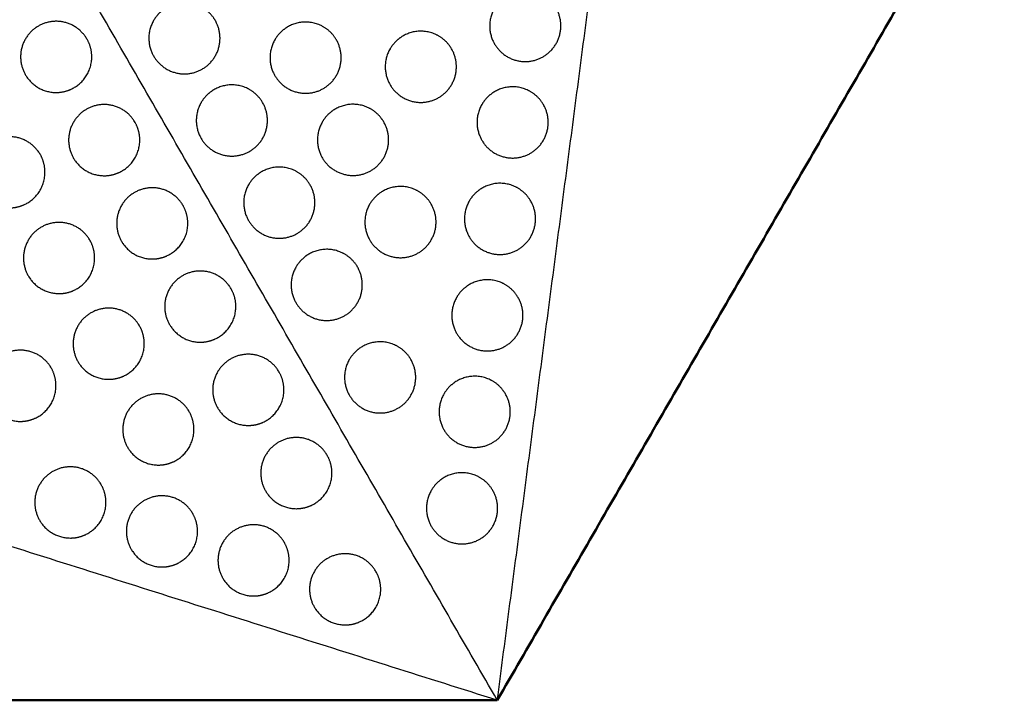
# Model space of a CAD drawing. Header units: millimetres. Extents: x -125 to 375, y 0 to 433.
# Tile 20 of 33: x 210 to 293, y 0 to 57. Entities that reach past the tile are written whole.
import ezdxf

# ---------------------------------------------------------------- set-up
doc = ezdxf.new("R2010")
doc.units = ezdxf.units.MM
doc.layers.add('Make2D$Visible$Curves', color=7, linetype='Continuous', true_color=0x000000)
doc.layers.add('Make2D$Visible$SceneSilhouetteCurves', color=7, linetype='Continuous', lineweight=50, true_color=0x000000)

msp = doc.modelspace()

# ---------------------------------------------------------------- linework, layer by layer
at = {"layer": 'Make2D$Visible$Curves', "color": 18, "lineweight": -3, "true_color": 0x000000}
for points in [[(250, 0), (187.5, 108.253), (125, 216.506)], [(250, 0), (257.61, 58.032), (265.22, 116.065)], [(250, 0), (179.063, 22.426), (108.125, 44.852)]]:
    msp.add_open_spline(points, degree=2, dxfattribs=at)
at = {"layer": 'Make2D$Visible$Curves', "color": 18, "true_color": 0x000000}
for points in [[(375, 216.506), (312.5, 108.253), (250, 0)], [(250, 0), (125, 0), (0, 0)]]:
    msp.add_open_spline(points, degree=2, dxfattribs=at)
at = {"layer": 'Make2D$Visible$Curves', "color": 18, "lineweight": -3, "true_color": 0x000000}
for points, weights, knots in [([(249.761, 58.331), (250.163, 59.027), (250.859, 59.429), (252.359, 60.295), (253.859, 59.429), (254.555, 59.027), (254.957, 58.331), (256.457, 55.733), (253.859, 54.233), (251.261, 52.733), (249.761, 55.331), (248.895, 56.831), (249.761, 58.331)], [0.868347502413, 0.900099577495, 1, 0.807007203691, 0.868347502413, 0.900099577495, 1, 0.707106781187, 1, 0.707106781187, 1, 0.807007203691, 0.868347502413], [16.048112, 16.048112, 16.048112, 18.106736, 18.106736, 21.596537, 21.596537, 23.206626, 23.206626, 29.242204, 29.242204, 35.277783, 35.277783, 39.254738, 39.254738, 39.254738]), ([(221.022, 57.292), (221.424, 57.988), (222.12, 58.39), (223.62, 59.256), (225.12, 58.39), (225.816, 57.988), (226.218, 57.292), (227.718, 54.694), (225.12, 53.194), (222.522, 51.694), (221.022, 54.292), (220.156, 55.792), (221.022, 57.292)], [0.868347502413, 0.900099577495, 1, 0.807007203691, 0.868347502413, 0.900099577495, 1, 0.707106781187, 1, 0.707106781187, 1, 0.807007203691, 0.868347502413], [16.048112, 16.048112, 16.048112, 18.106736, 18.106736, 21.596537, 21.596537, 23.206626, 23.206626, 29.242204, 29.242204, 35.277783, 35.277783, 39.254738, 39.254738, 39.254738]), ([(212.806, 51.223), (211.074, 51.223), (210.208, 52.723), (208.708, 55.321), (211.306, 56.821), (213.904, 58.321), (215.404, 55.723), (215.806, 55.026), (215.806, 54.223), (215.806, 52.491), (214.306, 51.625), (213.609, 51.223), (212.806, 51.223)], [0.868347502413, 0.807007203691, 1, 0.707106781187, 1, 0.707106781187, 1, 0.900099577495, 0.868347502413, 0.807007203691, 1, 0.900099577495, 0.868347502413], [5.529659, 5.529659, 5.529659, 9.49499, 9.49499, 15.512927, 15.512927, 21.530864, 21.530864, 23.139763, 23.139763, 26.616816, 26.616816, 28.669422, 28.669422, 28.669422]), ([(231.238, 55.657), (231.64, 56.354), (232.336, 56.756), (233.836, 57.622), (235.336, 56.756), (236.032, 56.354), (236.434, 55.657), (237.934, 53.059), (235.336, 51.559), (232.738, 50.059), (231.238, 52.657), (230.372, 54.157), (231.238, 55.657)], [0.868347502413, 0.900099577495, 1, 0.807007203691, 0.868347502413, 0.900099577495, 1, 0.707106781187, 1, 0.707106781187, 1, 0.807007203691, 0.868347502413], [16.048112, 16.048112, 16.048112, 18.106736, 18.106736, 21.596537, 21.596537, 23.206626, 23.206626, 29.242204, 29.242204, 35.277783, 35.277783, 39.254738, 39.254738, 39.254738]), ([(240.954, 54.889), (241.356, 55.585), (242.052, 55.987), (243.552, 56.853), (245.052, 55.987), (245.748, 55.585), (246.15, 54.889), (247.65, 52.291), (245.052, 50.791), (242.454, 49.291), (240.954, 51.889), (240.088, 53.389), (240.954, 54.889)], [0.868347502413, 0.900099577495, 1, 0.807007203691, 0.868347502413, 0.900099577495, 1, 0.707106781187, 1, 0.707106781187, 1, 0.807007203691, 0.868347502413], [16.048112, 16.048112, 16.048112, 18.106736, 18.106736, 21.596537, 21.596537, 23.206626, 23.206626, 29.242204, 29.242204, 35.277783, 35.277783, 39.254738, 39.254738, 39.254738]), ([(225.022, 50.364), (225.424, 51.06), (226.12, 51.462), (227.62, 52.328), (229.12, 51.462), (229.816, 51.06), (230.218, 50.364), (231.718, 47.766), (229.12, 46.266), (226.522, 44.766), (225.022, 47.364), (224.156, 48.864), (225.022, 50.364)], [0.868347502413, 0.900099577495, 1, 0.807007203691, 0.868347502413, 0.900099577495, 1, 0.707106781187, 1, 0.707106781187, 1, 0.807007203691, 0.868347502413], [16.048112, 16.048112, 16.048112, 18.106736, 18.106736, 21.596537, 21.596537, 23.206626, 23.206626, 29.242204, 29.242204, 35.277783, 35.277783, 39.254738, 39.254738, 39.254738]), ([(248.695, 50.201), (249.097, 50.897), (249.793, 51.299), (251.293, 52.165), (252.793, 51.299), (253.489, 50.897), (253.891, 50.201), (255.391, 47.603), (252.793, 46.103), (250.195, 44.603), (248.695, 47.201), (247.829, 48.701), (248.695, 50.201)], [0.868347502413, 0.900099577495, 1, 0.807007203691, 0.868347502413, 0.900099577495, 1, 0.707106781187, 1, 0.707106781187, 1, 0.807007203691, 0.868347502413], [16.048112, 16.048112, 16.048112, 18.106736, 18.106736, 21.596537, 21.596537, 23.206626, 23.206626, 29.242204, 29.242204, 35.277783, 35.277783, 39.254738, 39.254738, 39.254738]), ([(216.856, 44.208), (215.124, 44.208), (214.258, 45.708), (212.758, 48.306), (215.356, 49.806), (217.954, 51.306), (219.454, 48.708), (219.856, 48.012), (219.856, 47.208), (219.856, 45.476), (218.356, 44.61), (217.659, 44.208), (216.856, 44.208)], [0.868347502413, 0.807007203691, 1, 0.707106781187, 1, 0.707106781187, 1, 0.900099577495, 0.868347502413, 0.807007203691, 1, 0.900099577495, 0.868347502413], [5.529659, 5.529659, 5.529659, 9.49499, 9.49499, 15.512927, 15.512927, 21.530864, 21.530864, 23.139763, 23.139763, 26.616816, 26.616816, 28.669422, 28.669422, 28.669422]), ([(235.238, 48.729), (235.64, 49.425), (236.336, 49.827), (237.836, 50.693), (239.336, 49.827), (240.032, 49.425), (240.434, 48.729), (241.934, 46.131), (239.336, 44.631), (236.738, 43.131), (235.238, 45.729), (234.372, 47.229), (235.238, 48.729)], [0.868347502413, 0.900099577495, 1, 0.807007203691, 0.868347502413, 0.900099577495, 1, 0.707106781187, 1, 0.707106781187, 1, 0.807007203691, 0.868347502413], [16.048112, 16.048112, 16.048112, 18.106736, 18.106736, 21.596537, 21.596537, 23.206626, 23.206626, 29.242204, 29.242204, 35.277783, 35.277783, 39.254738, 39.254738, 39.254738]), ([(208.862, 41.499), (207.13, 41.499), (206.264, 42.999), (204.764, 45.597), (207.362, 47.097), (209.96, 48.597), (211.46, 45.999), (211.862, 45.303), (211.862, 44.499), (211.862, 42.767), (210.362, 41.901), (209.666, 41.499), (208.862, 41.499)], [0.868347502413, 0.807007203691, 1, 0.707106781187, 1, 0.707106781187, 1, 0.900099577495, 0.868347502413, 0.807007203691, 1, 0.900099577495, 0.868347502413], [5.529659, 5.529659, 5.529659, 9.49499, 9.49499, 15.512927, 15.512927, 21.530864, 21.530864, 23.139763, 23.139763, 26.616816, 26.616816, 28.669422, 28.669422, 28.669422]), ([(229.022, 43.436), (229.424, 44.132), (230.12, 44.534), (231.62, 45.4), (233.12, 44.534), (233.816, 44.132), (234.218, 43.436), (235.718, 40.837), (233.12, 39.337), (230.522, 37.837), (229.022, 40.436), (228.156, 41.936), (229.022, 43.436)], [0.868347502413, 0.900099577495, 1, 0.807007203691, 0.868347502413, 0.900099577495, 1, 0.707106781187, 1, 0.707106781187, 1, 0.807007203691, 0.868347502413], [16.048112, 16.048112, 16.048112, 18.106736, 18.106736, 21.596537, 21.596537, 23.206626, 23.206626, 29.242204, 29.242204, 35.277783, 35.277783, 39.254738, 39.254738, 39.254738]), ([(220.906, 37.193), (219.174, 37.193), (218.308, 38.693), (216.808, 41.291), (219.406, 42.791), (222.004, 44.291), (223.504, 41.693), (223.906, 40.997), (223.906, 40.193), (223.906, 38.461), (222.406, 37.595), (221.709, 37.193), (220.906, 37.193)], [0.868347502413, 0.807007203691, 1, 0.707106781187, 1, 0.707106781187, 1, 0.900099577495, 0.868347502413, 0.807007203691, 1, 0.900099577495, 0.868347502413], [5.529659, 5.529659, 5.529659, 9.49499, 9.49499, 15.512927, 15.512927, 21.530864, 21.530864, 23.139763, 23.139763, 26.616816, 26.616816, 28.669422, 28.669422, 28.669422]), ([(239.238, 41.801), (239.64, 42.497), (240.336, 42.899), (241.836, 43.765), (243.336, 42.899), (244.032, 42.497), (244.434, 41.801), (245.934, 39.203), (243.336, 37.703), (240.738, 36.203), (239.238, 38.801), (238.372, 40.301), (239.238, 41.801)], [0.868347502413, 0.900099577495, 1, 0.807007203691, 0.868347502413, 0.900099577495, 1, 0.707106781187, 1, 0.707106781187, 1, 0.807007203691, 0.868347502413], [16.048112, 16.048112, 16.048112, 18.106736, 18.106736, 21.596537, 21.596537, 23.206626, 23.206626, 29.242204, 29.242204, 35.277783, 35.277783, 39.254738, 39.254738, 39.254738]), ([(247.629, 42.07), (248.031, 42.767), (248.727, 43.169), (250.227, 44.035), (251.727, 43.169), (252.423, 42.767), (252.825, 42.07), (254.325, 39.472), (251.727, 37.972), (249.129, 36.472), (247.629, 39.07), (246.763, 40.57), (247.629, 42.07)], [0.868347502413, 0.900099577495, 1, 0.807007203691, 0.868347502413, 0.900099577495, 1, 0.707106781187, 1, 0.707106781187, 1, 0.807007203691, 0.868347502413], [16.048112, 16.048112, 16.048112, 18.106736, 18.106736, 21.596537, 21.596537, 23.206626, 23.206626, 29.242204, 29.242204, 35.277783, 35.277783, 39.254738, 39.254738, 39.254738]), ([(213.049, 34.275), (211.317, 34.275), (210.451, 35.775), (208.951, 38.373), (211.549, 39.873), (214.147, 41.373), (215.647, 38.775), (216.049, 38.079), (216.049, 37.275), (216.049, 35.543), (214.549, 34.677), (213.853, 34.275), (213.049, 34.275)], [0.868347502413, 0.807007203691, 1, 0.707106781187, 1, 0.707106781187, 1, 0.900099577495, 0.868347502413, 0.807007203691, 1, 0.900099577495, 0.868347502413], [5.529659, 5.529659, 5.529659, 9.49499, 9.49499, 15.512927, 15.512927, 21.530864, 21.530864, 23.139763, 23.139763, 26.616816, 26.616816, 28.669422, 28.669422, 28.669422]), ([(233.022, 36.507), (233.424, 37.204), (234.12, 37.605), (235.62, 38.471), (237.12, 37.605), (237.816, 37.204), (238.218, 36.507), (239.718, 33.909), (237.12, 32.409), (234.522, 30.909), (233.022, 33.507), (232.156, 35.007), (233.022, 36.507)], [0.868347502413, 0.900099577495, 1, 0.807007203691, 0.868347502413, 0.900099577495, 1, 0.707106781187, 1, 0.707106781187, 1, 0.807007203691, 0.868347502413], [16.048112, 16.048112, 16.048112, 18.106736, 18.106736, 21.596537, 21.596537, 23.206626, 23.206626, 29.242204, 29.242204, 35.277783, 35.277783, 39.254738, 39.254738, 39.254738]), ([(224.956, 30.178), (223.224, 30.178), (222.358, 31.678), (220.858, 34.276), (223.456, 35.776), (226.054, 37.276), (227.554, 34.678), (227.956, 33.982), (227.956, 33.178), (227.956, 31.446), (226.456, 30.58), (225.759, 30.178), (224.956, 30.178)], [0.868347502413, 0.807007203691, 1, 0.707106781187, 1, 0.707106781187, 1, 0.900099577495, 0.868347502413, 0.807007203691, 1, 0.900099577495, 0.868347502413], [5.529659, 5.529659, 5.529659, 9.49499, 9.49499, 15.512927, 15.512927, 21.530864, 21.530864, 23.139763, 23.139763, 26.616816, 26.616816, 28.669422, 28.669422, 28.669422]), ([(246.563, 33.94), (246.965, 34.636), (247.661, 35.038), (249.161, 35.904), (250.661, 35.038), (251.357, 34.636), (251.759, 33.94), (253.259, 31.342), (250.661, 29.842), (248.063, 28.342), (246.563, 30.94), (245.697, 32.44), (246.563, 33.94)], [0.868347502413, 0.900099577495, 1, 0.807007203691, 0.868347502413, 0.900099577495, 1, 0.707106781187, 1, 0.707106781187, 1, 0.807007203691, 0.868347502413], [16.048112, 16.048112, 16.048112, 18.106736, 18.106736, 21.596537, 21.596537, 23.206626, 23.206626, 29.242204, 29.242204, 35.277783, 35.277783, 39.254738, 39.254738, 39.254738]), ([(217.236, 27.05), (215.504, 27.05), (214.638, 28.55), (213.138, 31.149), (215.736, 32.649), (218.334, 34.149), (219.834, 31.55), (220.236, 30.854), (220.236, 30.05), (220.236, 28.318), (218.736, 27.452), (218.04, 27.05), (217.236, 27.05)], [0.868347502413, 0.807007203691, 1, 0.707106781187, 1, 0.707106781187, 1, 0.900099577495, 0.868347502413, 0.807007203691, 1, 0.900099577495, 0.868347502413], [5.529659, 5.529659, 5.529659, 9.49499, 9.49499, 15.512927, 15.512927, 21.530864, 21.530864, 23.139763, 23.139763, 26.616816, 26.616816, 28.669422, 28.669422, 28.669422]), ([(237.522, 28.713), (237.924, 29.409), (238.62, 29.811), (240.12, 30.677), (241.62, 29.811), (242.316, 29.409), (242.718, 28.713), (244.218, 26.115), (241.62, 24.615), (239.022, 23.115), (237.522, 25.713), (236.656, 27.213), (237.522, 28.713)], [0.868347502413, 0.900099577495, 1, 0.807007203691, 0.868347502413, 0.900099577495, 1, 0.707106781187, 1, 0.707106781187, 1, 0.807007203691, 0.868347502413], [16.048112, 16.048112, 16.048112, 18.106736, 18.106736, 21.596537, 21.596537, 23.206626, 23.206626, 29.242204, 29.242204, 35.277783, 35.277783, 39.254738, 39.254738, 39.254738]), ([(209.79, 23.504), (208.058, 23.504), (207.192, 25.004), (205.692, 27.602), (208.29, 29.102), (210.889, 30.602), (212.389, 28.004), (212.79, 27.307), (212.79, 26.504), (212.79, 24.771), (211.29, 23.905), (210.594, 23.504), (209.79, 23.504)], [0.868347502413, 0.807007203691, 1, 0.707106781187, 1, 0.707106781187, 1, 0.900099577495, 0.868347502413, 0.807007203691, 1, 0.900099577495, 0.868347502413], [5.529659, 5.529659, 5.529659, 9.49499, 9.49499, 15.512927, 15.512927, 21.530864, 21.530864, 23.139763, 23.139763, 26.616816, 26.616816, 28.669422, 28.669422, 28.669422]), ([(229.006, 23.163), (227.274, 23.163), (226.408, 24.663), (224.908, 27.261), (227.506, 28.761), (230.104, 30.261), (231.604, 27.663), (232.006, 26.967), (232.006, 26.163), (232.006, 24.431), (230.506, 23.565), (229.809, 23.163), (229.006, 23.163)], [0.868347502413, 0.807007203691, 1, 0.707106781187, 1, 0.707106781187, 1, 0.900099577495, 0.868347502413, 0.807007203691, 1, 0.900099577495, 0.868347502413], [5.529659, 5.529659, 5.529659, 9.49499, 9.49499, 15.512927, 15.512927, 21.530864, 21.530864, 23.139763, 23.139763, 26.616816, 26.616816, 28.669422, 28.669422, 28.669422]), ([(245.496, 25.81), (245.898, 26.506), (246.595, 26.908), (248.095, 27.774), (249.595, 26.908), (250.291, 26.506), (250.693, 25.81), (252.193, 23.212), (249.595, 21.712), (246.996, 20.212), (245.496, 22.81), (244.63, 24.31), (245.496, 25.81)], [0.868347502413, 0.900099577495, 1, 0.807007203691, 0.868347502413, 0.900099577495, 1, 0.707106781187, 1, 0.707106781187, 1, 0.807007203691, 0.868347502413], [16.048112, 16.048112, 16.048112, 18.106736, 18.106736, 21.596537, 21.596537, 23.206626, 23.206626, 29.242204, 29.242204, 35.277783, 35.277783, 39.254738, 39.254738, 39.254738]), ([(221.423, 19.826), (219.691, 19.826), (218.825, 21.326), (217.325, 23.924), (219.923, 25.424), (222.521, 26.924), (224.021, 24.326), (224.423, 23.63), (224.423, 22.826), (224.423, 21.094), (222.923, 20.228), (222.227, 19.826), (221.423, 19.826)], [0.868347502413, 0.807007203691, 1, 0.707106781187, 1, 0.707106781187, 1, 0.900099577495, 0.868347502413, 0.807007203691, 1, 0.900099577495, 0.868347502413], [5.529659, 5.529659, 5.529659, 9.49499, 9.49499, 15.512927, 15.512927, 21.530864, 21.530864, 23.139763, 23.139763, 26.616816, 26.616816, 28.669422, 28.669422, 28.669422]), ([(233.056, 16.149), (231.324, 16.149), (230.458, 17.649), (228.958, 20.247), (231.556, 21.747), (234.154, 23.247), (235.654, 20.649), (236.056, 19.952), (236.056, 19.149), (236.056, 17.417), (234.556, 16.55), (233.859, 16.149), (233.056, 16.149)], [0.868347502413, 0.807007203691, 1, 0.707106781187, 1, 0.707106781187, 1, 0.900099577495, 0.868347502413, 0.807007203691, 1, 0.900099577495, 0.868347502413], [5.529659, 5.529659, 5.529659, 9.49499, 9.49499, 15.512927, 15.512927, 21.530864, 21.530864, 23.139763, 23.139763, 26.616816, 26.616816, 28.669422, 28.669422, 28.669422]), ([(214.002, 13.676), (212.27, 13.676), (211.404, 15.176), (209.904, 17.775), (212.502, 19.275), (215.1, 20.775), (216.6, 18.176), (217.002, 17.48), (217.002, 16.676), (217.002, 14.944), (215.502, 14.078), (214.806, 13.676), (214.002, 13.676)], [0.868347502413, 0.807007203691, 1, 0.707106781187, 1, 0.707106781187, 1, 0.900099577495, 0.868347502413, 0.807007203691, 1, 0.900099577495, 0.868347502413], [5.529659, 5.529659, 5.529659, 9.49499, 9.49499, 15.512927, 15.512927, 21.530864, 21.530864, 23.139763, 23.139763, 26.616816, 26.616816, 28.669422, 28.669422, 28.669422]), ([(244.43, 17.679), (244.832, 18.375), (245.528, 18.777), (247.028, 19.643), (248.528, 18.777), (249.225, 18.375), (249.626, 17.679), (251.126, 15.081), (248.528, 13.581), (245.93, 12.081), (244.43, 14.679), (243.564, 16.179), (244.43, 17.679)], [0.868347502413, 0.900099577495, 1, 0.807007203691, 0.868347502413, 0.900099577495, 1, 0.707106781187, 1, 0.707106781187, 1, 0.807007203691, 0.868347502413], [16.048112, 16.048112, 16.048112, 18.106736, 18.106736, 21.596537, 21.596537, 23.206626, 23.206626, 29.242204, 29.242204, 35.277783, 35.277783, 39.254738, 39.254738, 39.254738]), ([(221.726, 11.235), (219.994, 11.235), (219.128, 12.735), (217.628, 15.333), (220.226, 16.833), (222.824, 18.333), (224.324, 15.735), (224.726, 15.039), (224.726, 14.235), (224.726, 12.503), (223.226, 11.637), (222.53, 11.235), (221.726, 11.235)], [0.868347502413, 0.807007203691, 1, 0.707106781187, 1, 0.707106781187, 1, 0.900099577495, 0.868347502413, 0.807007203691, 1, 0.900099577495, 0.868347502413], [5.529659, 5.529659, 5.529659, 9.49499, 9.49499, 15.512927, 15.512927, 21.530864, 21.530864, 23.139763, 23.139763, 26.616816, 26.616816, 28.669422, 28.669422, 28.669422]), ([(229.449, 8.793), (227.717, 8.793), (226.851, 10.293), (225.351, 12.891), (227.949, 14.391), (230.547, 15.891), (232.047, 13.293), (232.449, 12.597), (232.449, 11.793), (232.449, 10.061), (230.949, 9.195), (230.253, 8.793), (229.449, 8.793)], [0.868347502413, 0.807007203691, 1, 0.707106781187, 1, 0.707106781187, 1, 0.900099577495, 0.868347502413, 0.807007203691, 1, 0.900099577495, 0.868347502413], [5.529659, 5.529659, 5.529659, 9.49499, 9.49499, 15.512927, 15.512927, 21.530864, 21.530864, 23.139763, 23.139763, 26.616816, 26.616816, 28.669422, 28.669422, 28.669422]), ([(237.172, 6.352), (235.44, 6.352), (234.574, 7.852), (233.074, 10.45), (235.672, 11.95), (238.27, 13.45), (239.77, 10.852), (240.172, 10.156), (240.172, 9.352), (240.172, 7.62), (238.672, 6.754), (237.976, 6.352), (237.172, 6.352)], [0.868347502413, 0.807007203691, 1, 0.707106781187, 1, 0.707106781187, 1, 0.900099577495, 0.868347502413, 0.807007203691, 1, 0.900099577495, 0.868347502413], [5.529659, 5.529659, 5.529659, 9.49499, 9.49499, 15.512927, 15.512927, 21.530864, 21.530864, 23.139763, 23.139763, 26.616816, 26.616816, 28.669422, 28.669422, 28.669422])]:
    msp.add_rational_spline(points, weights, degree=2, knots=knots, dxfattribs=at)
at = {"layer": 'Make2D$Visible$SceneSilhouetteCurves', "color": 18, "true_color": 0x000000}
for points in [[(375, 216.506), (312.5, 108.253), (250, 0)], [(250, 0), (125, 0), (0, 0)]]:
    msp.add_open_spline(points, degree=2, dxfattribs=at)

doc.saveas('drawing.dxf')
